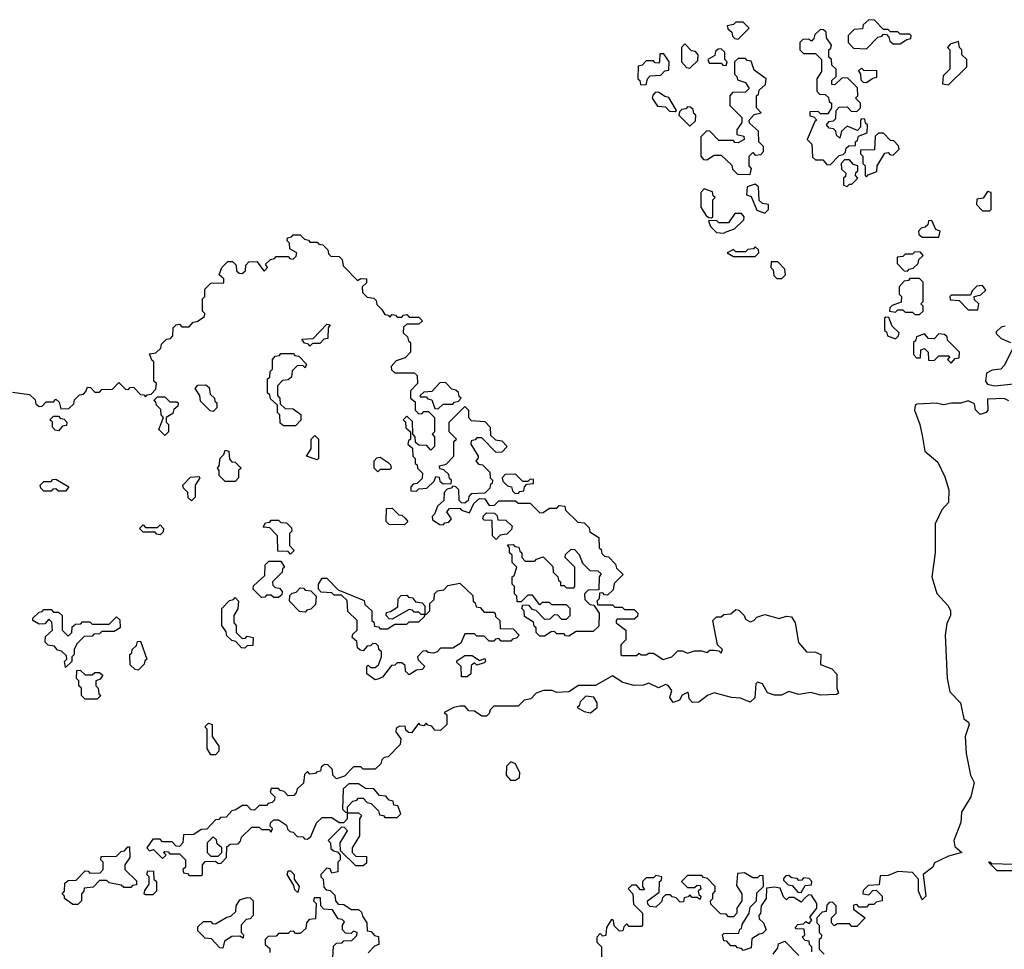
# Model space of a CAD drawing. Extents: x 2776963 to 2884430, y 684484 to 829250.
# Tile 149 of 256: x 2809045 to 2813115, y 798775 to 802620. Entities that reach past the tile are written whole.
import ezdxf

# ---------------------------------------------------------------- set-up
doc = ezdxf.new("R2010")
doc.units = 0

msp = doc.modelspace()

# ---------------------------------------------------------------- linework, layer by layer
at = {"layer": '0CON20XD'}
for points in [[(2812015, 802540), (2812060, 802585), (2812035, 802610), (2812005, 802610), (2811995, 802600), (2811970, 802595), (2811971.7, 802581.7), (2811988.3, 802568.3), (2811991.7, 802551.7), (2812001.7, 802541.7), (2812015, 802540)], [(2812545, 802500), (2812591.7, 802548.3), (2812608.3, 802551.7), (2812615, 802560), (2812628.3, 802558.3), (2812638.3, 802548.3), (2812641.7, 802531.7), (2812655, 802520), (2812685, 802520), (2812711.7, 802538.3), (2812728.3, 802541.7), (2812730, 802555), (2812725, 802560), (2812685, 802560), (2812675, 802570), (2812645, 802570), (2812635, 802580), (2812615, 802580), (2812578.3, 802618.3), (2812555, 802620), (2812531.7, 802598.3), (2812528.3, 802581.7), (2812495, 802580), (2812470, 802555), (2812470, 802525), (2812491.7, 802501.7), (2812545, 802500)], [(2812395, 802020), (2812431.7, 802058.3), (2812448.3, 802061.7), (2812458.3, 802071.7), (2812461.7, 802088.3), (2812471.7, 802098.3), (2812500, 802100), (2812500, 802115), (2812508.3, 802121.7), (2812511.7, 802138.3), (2812548.3, 802151.7), (2812550, 802185), (2812541.7, 802191.7), (2812538.3, 802208.3), (2812525, 802210), (2812520, 802205), (2812520, 802175), (2812508.3, 802161.7), (2812465, 802180), (2812441.7, 802158.3), (2812435, 802130), (2812421.7, 802141.7), (2812418.3, 802158.3), (2812408.3, 802168.3), (2812391.7, 802171.7), (2812380, 802185), (2812391.7, 802198.3), (2812408.3, 802201.7), (2812418.3, 802211.7), (2812420, 802245), (2812431.7, 802258.3), (2812465, 802260), (2812481.7, 802241.7), (2812505, 802240), (2812520, 802255), (2812520, 802275), (2812500, 802295), (2812510, 802305), (2812508.3, 802338.3), (2812468.3, 802378.3), (2812445, 802380), (2812415, 802350), (2812401.7, 802351.7), (2812401.7, 802368.3), (2812420, 802385), (2812420, 802415), (2812401.7, 802431.7), (2812400, 802455), (2812390, 802465), (2812390, 802495), (2812398.3, 802501.7), (2812400, 802515), (2812380, 802545), (2812378.3, 802568.3), (2812368.3, 802578.3), (2812355, 802580), (2812331.7, 802558.3), (2812328.3, 802541.7), (2812318.3, 802531.7), (2812305, 802540), (2812281.7, 802538.3), (2812270, 802525), (2812270, 802495), (2812285, 802480), (2812335, 802480), (2812360, 802455), (2812360, 802405), (2812340, 802375), (2812340, 802325), (2812351.7, 802311.7), (2812375, 802310), (2812388.3, 802298.3), (2812391.7, 802281.7), (2812400, 802275), (2812400, 802255), (2812385, 802230), (2812355, 802230), (2812345, 802240), (2812311.7, 802238.3), (2812311.7, 802221.7), (2812328.3, 802218.3), (2812340, 802205), (2812331.7, 802198.3), (2812300, 802125), (2812320, 802105), (2812321.7, 802051.7), (2812335, 802040), (2812365, 802040), (2812381.7, 802021.7), (2812395, 802020)], [(2812885, 802350), (2812960, 802425), (2812960, 802455), (2812940, 802475), (2812940, 802495), (2812930, 802505), (2812925, 802530), (2812891.7, 802518.3), (2812880, 802505), (2812890, 802495), (2812890, 802415), (2812861.7, 802388.3), (2812860, 802355), (2812885, 802350)], [(2811815, 802420), (2811848.3, 802451.7), (2811850, 802475), (2811838.3, 802488.3), (2811821.7, 802491.7), (2811795, 802520), (2811780, 802505), (2811780, 802445), (2811801.7, 802421.7), (2811815, 802420)], [(2811965, 802430), (2811970, 802445), (2811960, 802455), (2811960, 802485), (2811945, 802500), (2811931.7, 802498.3), (2811921.7, 802488.3), (2811918.3, 802471.7), (2811890, 802455), (2811895, 802440), (2811945, 802440), (2811951.7, 802431.7), (2811965, 802430)], [(2811635, 802350), (2811640, 802375), (2811651.7, 802388.3), (2811695, 802390), (2811711.7, 802408.3), (2811728.3, 802411.7), (2811730, 802445), (2811708.3, 802478.3), (2811691.7, 802478.3), (2811690, 802445), (2811685, 802440), (2811671.7, 802441.7), (2811665, 802450), (2811635, 802450), (2811618.3, 802431.7), (2811601.7, 802428.3), (2811600, 802375), (2811608.3, 802368.3), (2811611.7, 802351.7), (2811635, 802350)], [(2812065, 801980), (2812070, 802005), (2812060, 802015), (2812060, 802055), (2812075, 802070), (2812085, 802060), (2812108.3, 802061.7), (2812120, 802075), (2812120, 802095), (2812100, 802115), (2812098.3, 802158.3), (2812061.7, 802191.7), (2812060, 802205), (2812081.7, 802228.3), (2812110, 802235), (2812090, 802255), (2812090, 802305), (2812098.3, 802311.7), (2812101.7, 802328.3), (2812128.3, 802351.7), (2812130, 802375), (2812081.7, 802411.7), (2812068.3, 802448.3), (2812051.7, 802451.7), (2812045, 802460), (2812015, 802460), (2812000, 802445), (2812000, 802395), (2812010, 802385), (2812011.7, 802371.7), (2812045, 802360), (2812060, 802335), (2812045, 802320), (2811991.7, 802318.3), (2811980, 802305), (2811980, 802265), (2812030, 802215), (2812030, 802195), (2812010, 802165), (2812010, 802145), (2812038.3, 802138.3), (2812040, 802125), (2812015, 802110), (2812001.7, 802111.7), (2811995, 802120), (2811935, 802120), (2811898.3, 802158.3), (2811885, 802160), (2811860, 802135), (2811860, 802055), (2811871.7, 802041.7), (2811885, 802040), (2811915, 802060), (2811945, 802060), (2811988.3, 802018.3), (2811991.7, 802001.7), (2812011.7, 801981.7), (2812065, 801980)], [(2812545, 802360), (2812571.7, 802378.3), (2812588.3, 802381.7), (2812588.3, 802408.3), (2812535, 802410), (2812525, 802420), (2812511.7, 802408.3), (2812520, 802395), (2812521.7, 802371.7), (2812531.7, 802361.7), (2812545, 802360)], [(2811755, 802240), (2811760, 802245), (2811728.3, 802298.3), (2811711.7, 802301.7), (2811685, 802320), (2811671.7, 802318.3), (2811661.7, 802308.3), (2811660, 802295), (2811681.7, 802261.7), (2811715, 802260), (2811731.7, 802241.7), (2811755, 802240)], [(2811815, 802180), (2811838.3, 802201.7), (2811840, 802225), (2811831.7, 802231.7), (2811828.3, 802248.3), (2811818.3, 802258.3), (2811805, 802260), (2811798.3, 802251.7), (2811781.7, 802248.3), (2811771.7, 802238.3), (2811770, 802225), (2811815, 802180)], [(2812545, 801970), (2812551.7, 801978.3), (2812588.3, 801991.7), (2812590, 802015), (2812621.7, 802068.3), (2812635, 802070), (2812641.7, 802061.7), (2812655, 802060), (2812680, 802085), (2812678.3, 802098.3), (2812658.3, 802118.3), (2812645, 802120), (2812615, 802150), (2812595, 802150), (2812581.7, 802138.3), (2812578.3, 802081.7), (2812520, 802080), (2812520, 802065), (2812530, 802055), (2812530, 802025), (2812540, 802015), (2812540, 801975), (2812545, 801970)], [(2812465, 801930), (2812475, 801940), (2812485, 801940), (2812510, 801965), (2812500, 801975), (2812501.7, 801988.3), (2812510, 801995), (2812510, 802015), (2812491.7, 802021.7), (2812475, 802040), (2812455, 802040), (2812440, 802025), (2812441.7, 802001.7), (2812460, 801985), (2812458.3, 801971.7), (2812450, 801965), (2812450, 801935), (2812465, 801930)], [(2811905, 801800), (2811910, 801805), (2811910, 801875), (2811920, 801885), (2811911.7, 801891.7), (2811908.3, 801908.3), (2811875, 801920), (2811860, 801905), (2811860, 801845), (2811881.7, 801811.7), (2811891.7, 801801.7), (2811905, 801800)], [(2812125, 801820), (2812140, 801835), (2812140, 801855), (2812115, 801860), (2812101.7, 801871.7), (2812098.3, 801928.3), (2812085, 801940), (2812051.7, 801928.3), (2812050, 801895), (2812068.3, 801888.3), (2812091.7, 801831.7), (2812125, 801820)], [(2813055, 801830), (2813060, 801835), (2813060, 801905), (2813045, 801910), (2813028.3, 801881.7), (2813001.7, 801878.3), (2813000, 801855), (2813025, 801830), (2813055, 801830)], [(2811955, 801737.5), (2811965, 801742.5), (2812000, 801755), (2812038.3, 801791.7), (2812040, 801805), (2812028.3, 801818.3), (2812001.7, 801818.3), (2811975, 801780), (2811935, 801780), (2811925, 801790), (2811891.7, 801788.3), (2811900, 801765), (2811925, 801740), (2811955, 801737.5)], [(2812845, 801720), (2812850, 801745), (2812831.7, 801751.7), (2812815, 801790), (2812801.7, 801788.3), (2812798.3, 801771.7), (2812788.3, 801761.7), (2812771.7, 801758.3), (2812760, 801745), (2812761.7, 801731.7), (2812775, 801720), (2812845, 801720)], [(2809015, 801080), (2809085, 801070), (2809108.3, 801048.3), (2809111.7, 801031.7), (2809125, 801020), (2809138.3, 801021.7), (2809155, 801040), (2809185, 801040), (2809195, 801050), (2809208.3, 801038.3), (2809215, 801010), (2809248.3, 801011.7), (2809268.3, 801031.7), (2809271.7, 801048.3), (2809291.7, 801068.3), (2809308.3, 801071.7), (2809318.3, 801081.7), (2809325, 801100), (2809338.3, 801098.3), (2809355, 801080), (2809375, 801080), (2809385, 801090), (2809428.3, 801091.7), (2809455, 801120), (2809481.7, 801091.7), (2809495, 801090), (2809501.7, 801098.3), (2809515, 801100), (2809545, 801070), (2809558.3, 801068.3), (2809565, 801060), (2809571.7, 801068.3), (2809588.3, 801071.7), (2809608.3, 801091.7), (2809610, 801115), (2809600, 801125), (2809600, 801205), (2809591.7, 801211.7), (2809581.7, 801238.3), (2809608.3, 801241.7), (2809628.3, 801261.7), (2809631.7, 801278.3), (2809651.7, 801298.3), (2809668.3, 801301.7), (2809678.3, 801311.7), (2809680, 801345), (2809691.7, 801358.3), (2809705, 801360), (2809715, 801350), (2809745, 801350), (2809761.7, 801368.3), (2809778.3, 801371.7), (2809808.3, 801391.7), (2809810, 801405), (2809800, 801415), (2809800, 801465), (2809810, 801475), (2809810, 801505), (2809835, 801530), (2809888.3, 801531.7), (2809888.3, 801548.3), (2809870, 801565), (2809880, 801595), (2809905, 801620), (2809925, 801620), (2809940, 801605), (2809941.7, 801581.7), (2809951.7, 801571.7), (2809965, 801570), (2809978.3, 801581.7), (2809980, 801605), (2809991.7, 801618.3), (2810025, 801620), (2810055, 801580), (2810070, 801595), (2810061.7, 801608.3), (2810081.7, 801628.3), (2810098.3, 801631.7), (2810105, 801640), (2810155, 801640), (2810161.7, 801631.7), (2810175, 801630), (2810188.3, 801641.7), (2810190, 801655), (2810161.7, 801671.7), (2810160, 801695), (2810150, 801705), (2810151.7, 801718.3), (2810168.3, 801721.7), (2810175, 801730), (2810205, 801730), (2810221.7, 801711.7), (2810238.3, 801708.3), (2810245, 801700), (2810275, 801700), (2810281.7, 801691.7), (2810298.3, 801688.3), (2810318.3, 801668.3), (2810321.7, 801651.7), (2810331.7, 801641.7), (2810365, 801640), (2810378.3, 801628.3), (2810381.7, 801601.7), (2810441.7, 801541.7), (2810455, 801550), (2810478.3, 801548.3), (2810478.3, 801531.7), (2810460, 801515), (2810461.7, 801491.7), (2810481.7, 801471.7), (2810508.3, 801468.3), (2810518.3, 801458.3), (2810521.7, 801441.7), (2810541.7, 801421.7), (2810555, 801400), (2810568.3, 801398.3), (2810575, 801390), (2810585, 801400), (2810598.3, 801398.3), (2810605, 801390), (2810625, 801390), (2810631.7, 801398.3), (2810645, 801400), (2810655, 801390), (2810695, 801390), (2810710, 801375), (2810695, 801360), (2810645, 801360), (2810631.7, 801348.3), (2810630, 801325), (2810648.3, 801308.3), (2810651.7, 801291.7), (2810660, 801285), (2810660, 801245), (2810638.3, 801221.7), (2810601.7, 801208.3), (2810580, 801185), (2810581.7, 801171.7), (2810595, 801160), (2810675, 801160), (2810688.3, 801148.3), (2810690, 801115), (2810660, 801085), (2810660, 801055), (2810680, 801040), (2810680, 801005), (2810695, 800990), (2810708.3, 800991.7), (2810715, 801000), (2810735, 801000), (2810760, 800975), (2810760, 800915), (2810750, 800905), (2810760, 800895), (2810760, 800855), (2810745, 800840), (2810728.3, 800858.3), (2810695, 800860), (2810681.7, 800871.7), (2810680, 800895), (2810670, 800905), (2810668.3, 800958.3), (2810645, 800980), (2810630, 800965), (2810640, 800955), (2810641.7, 800931.7), (2810660, 800915), (2810660, 800885), (2810651.7, 800878.3), (2810650, 800865), (2810668.3, 800848.3), (2810670, 800815), (2810680, 800805), (2810680, 800785), (2810688.3, 800778.3), (2810690, 800765), (2810710, 800745), (2810708.3, 800721.7), (2810688.3, 800701.7), (2810671.7, 800698.3), (2810661.7, 800688.3), (2810661.7, 800671.7), (2810685, 800670), (2810695, 800680), (2810728.3, 800681.7), (2810758.3, 800711.7), (2810765, 800730), (2810778.3, 800728.3), (2810781.7, 800711.7), (2810795, 800700), (2810828.3, 800701.7), (2810830, 800715), (2810821.7, 800721.7), (2810818.3, 800738.3), (2810798.3, 800758.3), (2810781.7, 800761.7), (2810780, 800775), (2810808.3, 800781.7), (2810840, 800815), (2810840, 800875), (2810850, 800885), (2810820, 800915), (2810820, 800955), (2810885, 801020), (2810900, 801005), (2810900, 800975), (2810911.7, 800961.7), (2810968.3, 800958.3), (2810990, 800935), (2810991.7, 800901.7), (2811011.7, 800881.7), (2811038.3, 800878.3), (2811060, 800855), (2811038.3, 800831.7), (2811015, 800830), (2810955, 800890), (2810935, 800890), (2810928.3, 800881.7), (2810911.7, 800878.3), (2810910, 800865), (2810940, 800815), (2810938.3, 800801.7), (2810930, 800795), (2810941.7, 800781.7), (2810958.3, 800778.3), (2810988.3, 800748.3), (2810990, 800725), (2811000, 800715), (2810998.3, 800701.7), (2810991.7, 800698.3), (2810988.3, 800681.7), (2810968.3, 800661.7), (2810911.7, 800658.3), (2810901.7, 800648.3), (2810898.3, 800631.7), (2810885, 800620), (2810871.7, 800621.7), (2810861.7, 800631.7), (2810860, 800675), (2810848.3, 800688.3), (2810835, 800690), (2810828.3, 800681.7), (2810811.7, 800678.3), (2810800, 800665), (2810798.3, 800631.7), (2810771.7, 800608.3), (2810760, 800575), (2810750, 800565), (2810751.7, 800551.7), (2810781.7, 800531.7), (2810795, 800530), (2810801.7, 800538.3), (2810818.3, 800541.7), (2810830, 800555), (2810810, 800585), (2810821.7, 800598.3), (2810865, 800600), (2810871.7, 800591.7), (2810905, 800580), (2810921.7, 800618.3), (2810945, 800640), (2810968.3, 800638.3), (2810985, 800610), (2811008.3, 800611.7), (2811025, 800630), (2811095, 800630), (2811105, 800620), (2811155, 800620), (2811195, 800580), (2811208.3, 800581.7), (2811235, 800600), (2811265, 800600), (2811275, 800610), (2811298.3, 800608.3), (2811301.7, 800591.7), (2811351.7, 800541.7), (2811378.3, 800538.3), (2811398.3, 800518.3), (2811401.7, 800501.7), (2811438.3, 800478.3), (2811440, 800435), (2811448.3, 800428.3), (2811451.7, 800411.7), (2811461.7, 800401.7), (2811478.3, 800398.3), (2811508.3, 800368.3), (2811511.7, 800351.7), (2811540, 800325), (2811501.7, 800288.3), (2811498.3, 800261.7), (2811475, 800240), (2811461.7, 800241.7), (2811455, 800250), (2811441.7, 800248.3), (2811440, 800225), (2811430, 800215), (2811435, 800200), (2811495, 800200), (2811505, 800190), (2811535, 800190), (2811545, 800180), (2811585, 800180), (2811600, 800165), (2811598.3, 800151.7), (2811585, 800140), (2811515, 800140), (2811510, 800135), (2811510, 800125), (2811550, 800095), (2811550, 800055), (2811530, 800035), (2811530, 799995), (2811535, 799990), (2811595, 799990), (2811605, 800000), (2811613, 799993), (2811635, 799992.5), (2811645, 800000), (2811665, 800000), (2811705, 799973.3), (2811740, 799985), (2811765, 800010), (2811785, 800010), (2811805, 800000), (2811835, 800010), (2811865, 800010), (2811885, 800002.5), (2811898.3, 800011.7), (2811915, 800012.5), (2811935, 800010), (2811945, 800000), (2811950, 800015), (2811930, 800035), (2811910, 800135), (2811925, 800150), (2811945, 800150), (2811955, 800160), (2811985, 800162.5), (2812005, 800180), (2812018.3, 800178.3), (2812040, 800155), (2812045, 800140), (2812065, 800130), (2812080, 800135), (2812091.7, 800148.3), (2812125, 800160), (2812185, 800143.3), (2812215, 800153.3), (2812235, 800150), (2812250, 800125), (2812263.9, 800043.9), (2812297.5, 800005), (2812335, 800004.4), (2812356, 799995), (2812355, 799952.5), (2812402.5, 799935), (2812422.5, 799912.5), (2812423.3, 799855), (2812430, 799835), (2812421.7, 799828.3), (2812355, 799826.2), (2812315, 799836.7), (2812265, 799828.6), (2812225, 799841.2), (2812194.3, 799825.7), (2812165, 799825.6), (2812135.5, 799835.5), (2812115, 799872.5), (2812095, 799880), (2812087.5, 799872.5), (2812084.2, 799815.8), (2812065, 799797.5), (2812025, 799813.8), (2811987, 799817), (2811915, 799835.8), (2811887.5, 799825), (2811852.5, 799797.5), (2811826, 799796), (2811811.7, 799811.7), (2811810, 799835), (2811805, 799837.5), (2811783.6, 799826.4), (2811772.5, 799805), (2811746.4, 799796.4), (2811733, 799817), (2811740, 799845), (2811725, 799866.7), (2811715, 799870), (2811685, 799856.7), (2811645, 799876), (2811623, 799867), (2811585, 799866.2), (2811538.3, 799878.3), (2811495, 799906.7), (2811425, 799866.7), (2811354.4, 799865.6), (2811315, 799840), (2811265, 799837.5), (2811246.1, 799846.1), (2811210, 799845), (2811180, 799835), (2811158.3, 799811.7), (2811130, 799805), (2811105, 799780), (2811005, 799780), (2810990, 799765), (2810985, 799750)], [(2812085, 801640), (2812100, 801655), (2812098.3, 801668.3), (2812085, 801680), (2812078.3, 801671.7), (2812055, 801670), (2812045, 801660), (2812005, 801660), (2811995, 801670), (2811970, 801655), (2811995, 801640), (2812085, 801640)], [(2812715, 801580), (2812721.7, 801588.3), (2812738.3, 801591.7), (2812758.3, 801611.7), (2812761.7, 801628.3), (2812780, 801645), (2812768.3, 801658.3), (2812745, 801660), (2812735, 801650), (2812705, 801650), (2812695, 801640), (2812671.7, 801638.3), (2812671.7, 801611.7), (2812701.7, 801581.7), (2812715, 801580)], [(2812195, 801550), (2812210, 801565), (2812208.3, 801588.3), (2812178.3, 801618.3), (2812151.7, 801618.3), (2812150, 801595), (2812160, 801585), (2812161.7, 801561.7), (2812175, 801550), (2812195, 801550)], [(2812765, 801400), (2812780, 801415), (2812780, 801435), (2812770, 801445), (2812780, 801455), (2812780, 801535), (2812765, 801550), (2812725, 801550), (2812718.3, 801541.7), (2812701.7, 801538.3), (2812680, 801515), (2812680, 801485), (2812690, 801475), (2812688.3, 801451.7), (2812651.7, 801438.3), (2812641.7, 801428.3), (2812640, 801415), (2812665, 801410), (2812675, 801420), (2812695, 801420), (2812705, 801410), (2812735, 801410), (2812745, 801400), (2812765, 801400)], [(2813005, 801420), (2813010, 801445), (2812991.7, 801461.7), (2812990, 801475), (2813018.3, 801481.7), (2813038.3, 801501.7), (2813025, 801520), (2813001.7, 801518.3), (2812981.7, 801498.3), (2812975, 801480), (2812895, 801480), (2812890, 801475), (2812891.7, 801461.7), (2812928.3, 801458.3), (2812965, 801420), (2813005, 801420)], [(2812665, 801300), (2812678.3, 801311.7), (2812680, 801325), (2812651.7, 801351.7), (2812638.3, 801388.3), (2812625, 801390), (2812620, 801385), (2812620, 801335), (2812628.3, 801328.3), (2812631.7, 801311.7), (2812665, 801300)], [(2810245, 801270), (2810238.3, 801278.3), (2810221.7, 801281.7), (2810211.7, 801298.3), (2810258.3, 801301.7), (2810315, 801360), (2810328.3, 801358.3), (2810320, 801345), (2810318.3, 801301.7), (2810301.7, 801298.3), (2810285, 801280), (2810255, 801280), (2810245, 801270)], [(2813118.3, 801351.7), (2813101.7, 801348.3), (2813081.7, 801328.3), (2813081.7, 801321.7), (2813101.7, 801301.7), (2813140, 801285)], [(2812895, 801200), (2812911.7, 801218.3), (2812928.3, 801221.7), (2812930, 801245), (2812880, 801295), (2812878.3, 801308.3), (2812868.3, 801318.3), (2812845, 801320), (2812825, 801300), (2812801.7, 801301.7), (2812785, 801320), (2812751.7, 801308.3), (2812748.3, 801291.7), (2812740, 801285), (2812740, 801235), (2812751.7, 801221.7), (2812768.3, 801221.7), (2812770, 801255), (2812785, 801260), (2812800, 801245), (2812801.7, 801211.7), (2812825, 801210), (2812845, 801230), (2812885, 801230), (2812890, 801225), (2812880, 801215), (2812895, 801200)], [(2810185, 800940), (2810135, 800940), (2810121.7, 800951.7), (2810120, 800985), (2810110, 800995), (2810110, 801025), (2810081.7, 801051.7), (2810078.3, 801068.3), (2810070, 801075), (2810070, 801135), (2810078.3, 801141.7), (2810080, 801165), (2810090, 801175), (2810090, 801215), (2810101.7, 801228.3), (2810118.3, 801231.7), (2810125, 801240), (2810175, 801240), (2810181.7, 801231.7), (2810198.3, 801228.3), (2810230, 801195), (2810225, 801180), (2810215, 801190), (2810191.7, 801188.3), (2810171.7, 801168.3), (2810168.3, 801141.7), (2810155, 801130), (2810131.7, 801128.3), (2810110, 801105), (2810110, 801065), (2810120, 801055), (2810121.7, 801031.7), (2810141.7, 801011.7), (2810175, 801010), (2810207, 800987), (2810207, 800963), (2810185, 800940)], [(2813147.5, 801255), (2813115, 801190), (2813100, 801175), (2813065, 801170), (2813041.7, 801158.3), (2813036.7, 801125), (2813045, 801112.5), (2813075, 801106), (2813155, 801114)], [(2809845, 801000), (2809831.7, 801001.7), (2809791.7, 801041.7), (2809790, 801065), (2809770, 801095), (2809781.7, 801108.3), (2809815, 801110), (2809828.3, 801098.3), (2809831.7, 801071.7), (2809850, 801055), (2809851.7, 801041.7), (2809860, 801035), (2809860, 801015), (2809845, 801000)], [(2810775, 801010), (2810795, 801030), (2810835, 801030), (2810841.7, 801038.3), (2810858.3, 801041.7), (2810870, 801055), (2810861.7, 801061.7), (2810858.3, 801078.3), (2810848.3, 801088.3), (2810831.7, 801091.7), (2810805, 801120), (2810781.7, 801118.3), (2810748.3, 801081.7), (2810715, 801080), (2810700, 801065), (2810700, 801060), (2810725, 801060), (2810731.7, 801051.7), (2810748.3, 801048.3), (2810761.7, 801011.7), (2810775, 801010)], [(2809645, 800900), (2809620, 800925), (2809640, 800975), (2809630, 800985), (2809628.3, 801008.3), (2809610, 801025), (2809608.3, 801038.3), (2809600, 801045), (2809615, 801060), (2809645, 801060), (2809665, 801040), (2809695, 801040), (2809700, 801035), (2809698.3, 801021.7), (2809681.7, 801008.3), (2809678.3, 800991.7), (2809650, 800975), (2809650, 800955), (2809660, 800945), (2809660, 800915), (2809645, 800900)], [(2813133.9, 801043.9), (2813115, 801053.3), (2813045, 801050), (2813047.5, 801005), (2813040, 800995), (2813015, 800987.5), (2812996.4, 801006.4), (2812991.2, 801031.2), (2812965, 801043.8), (2812935, 801033.8), (2812896.1, 801033.9), (2812865, 801026.7), (2812833.6, 801033.6), (2812755, 801030), (2812746.4, 801023.6), (2812743.3, 801005), (2812766, 800945), (2812776.7, 800893.3), (2812786, 800835), (2812840.5, 800790.5), (2812869.5, 800729.5), (2812886, 800675), (2812885, 800622.5), (2812856.7, 800593.3), (2812828.8, 800535), (2812829.2, 800415), (2812815.8, 800315), (2812836.6, 800246.6), (2812882.5, 800195), (2812892.5, 800175), (2812892.5, 800155), (2812877.7, 800122.3), (2812870, 800075), (2812879.2, 799895), (2812889.7, 799839.7), (2812934, 799795), (2812947.7, 799727.7), (2812967.5, 799715), (2812970, 799705), (2812953.3, 799655), (2812956.9, 799585), (2812975.7, 799495.7), (2812990, 799465), (2812976.2, 799405), (2812937.7, 799342.3), (2812935, 799300), (2812906.2, 799225), (2812910, 799200), (2812940, 799175), (2812885, 799160)], [(2809205, 800920), (2809191.7, 800921.7), (2809180, 800935), (2809180, 800955), (2809170, 800965), (2809185, 800980), (2809205, 800980), (2809211.7, 800971.7), (2809228.3, 800968.3), (2809240, 800955), (2809238.3, 800941.7), (2809221.7, 800938.3), (2809205, 800920)], [(2810275, 800800), (2810230, 800815), (2810250, 800845), (2810250, 800885), (2810265, 800900), (2810280, 800885), (2810280, 800805), (2810275, 800800)], [(2809935, 800710), (2809895, 800710), (2809870, 800735), (2809870, 800755), (2809862.5, 800765), (2809870, 800775), (2809873, 800807), (2809888.3, 800821.7), (2809895, 800840), (2809910, 800835), (2809911.7, 800801.7), (2809921.7, 800791.7), (2809935, 800790), (2809960, 800765), (2809950, 800755), (2809950, 800725), (2809935, 800710)], [(2810525, 800750), (2810510, 800765), (2810510, 800795), (2810521.7, 800808.3), (2810535, 800810), (2810568.3, 800788.3), (2810578.3, 800778.3), (2810580, 800765), (2810575, 800760), (2810535, 800760), (2810525, 800750)], [(2811105, 800660), (2811111.7, 800668.3), (2811128.3, 800671.7), (2811131.7, 800688.3), (2811141.7, 800698.3), (2811168.3, 800701.7), (2811168.3, 800718.3), (2811155, 800720), (2811145, 800710), (2811125, 800710), (2811095, 800740), (2811051.7, 800738.3), (2811040, 800725), (2811041.7, 800711.7), (2811061.7, 800691.7), (2811078.3, 800688.3), (2811081.7, 800671.7), (2811091.7, 800661.7), (2811105, 800660)], [(2809235, 800670), (2809205, 800670), (2809195, 800680), (2809181.7, 800678.3), (2809175, 800670), (2809145, 800670), (2809131.7, 800681.7), (2809130, 800695), (2809145, 800710), (2809175, 800710), (2809181.7, 800718.3), (2809195, 800720), (2809248.3, 800688.3), (2809235, 800670)], [(2809755, 800630), (2809741.7, 800641.7), (2809740, 800665), (2809721.7, 800681.7), (2809720, 800695), (2809751.7, 800728.3), (2809785, 800730), (2809790, 800725), (2809770, 800695), (2809770, 800645), (2809755, 800630)], [(2810635, 800530), (2810571.7, 800531.7), (2810560, 800545), (2810561.7, 800598.3), (2810585, 800600), (2810611.7, 800571.7), (2810625, 800570), (2810638.3, 800558.3), (2810650, 800545), (2810635, 800530)], [(2811015, 800470), (2811000, 800485), (2810998.3, 800548.3), (2810965, 800550), (2810960, 800555), (2810961.7, 800568.3), (2810975, 800580), (2811008.3, 800578.3), (2811018.3, 800568.3), (2811021.7, 800551.7), (2811055, 800550), (2811080, 800525), (2811078.3, 800511.7), (2811058.3, 800491.7), (2811031.7, 800488.3), (2811015, 800470)], [(2809625, 800490), (2809611.7, 800491.7), (2809605, 800500), (2809555, 800500), (2809540, 800515), (2809555, 800530), (2809565, 800520), (2809615, 800520), (2809625, 800530), (2809640, 800515), (2809638.3, 800501.7), (2809625, 800490)], [(2810165, 800410), (2810155, 800420), (2810111.7, 800421.7), (2810110, 800485), (2810078.3, 800518.3), (2810051.7, 800521.7), (2810061.7, 800538.3), (2810078.3, 800541.7), (2810085, 800550), (2810115, 800550), (2810125, 800540), (2810148.3, 800538.3), (2810168.3, 800518.3), (2810170, 800505), (2810160, 800495), (2810160, 800445), (2810180, 800425), (2810165, 800410)], [(2811315, 800070), (2811301.7, 800071.7), (2811295, 800080), (2811265, 800080), (2811255, 800090), (2811241.7, 800088.3), (2811215, 800070), (2811195, 800070), (2811180, 800085), (2811180, 800105), (2811171.7, 800111.7), (2811168.3, 800128.3), (2811131.7, 800151.7), (2811130, 800175), (2811120, 800185), (2811125, 800200), (2811148.3, 800198.3), (2811161.7, 800181.7), (2811178.3, 800178.3), (2811215, 800140), (2811238.3, 800141.7), (2811255, 800160), (2811268.3, 800158.3), (2811285, 800140), (2811305, 800140), (2811320, 800155), (2811320, 800185), (2811305, 800200), (2811245, 800200), (2811235, 800210), (2811205, 800210), (2811195, 800200), (2811165, 800240), (2811145, 800240), (2811118.3, 800211.7), (2811101.7, 800211.7), (2811100, 800235), (2811090, 800245), (2811090, 800275), (2811080, 800285), (2811080, 800315), (2811088.3, 800321.7), (2811100, 800355), (2811080, 800375), (2811080, 800405), (2811070, 800415), (2811070, 800435), (2811061.7, 800448.3), (2811085, 800450), (2811091.7, 800441.7), (2811108.3, 800438.3), (2811111.7, 800421.7), (2811120, 800415), (2811120, 800395), (2811135, 800380), (2811175, 800380), (2811181.7, 800388.3), (2811208.3, 800398.3), (2811248.3, 800358.3), (2811250, 800335), (2811270, 800315), (2811271.7, 800301.7), (2811280, 800295), (2811280, 800280), (2811295, 800280), (2811305, 800270), (2811335, 800270), (2811340, 800275), (2811340, 800355), (2811300, 800395), (2811301.7, 800408.3), (2811325, 800430), (2811338.3, 800428.3), (2811358.3, 800408.3), (2811371.7, 800371.7), (2811401.7, 800341.7), (2811435, 800340), (2811448.3, 800328.3), (2811440, 800315), (2811438.3, 800261.7), (2811395, 800260), (2811380, 800245), (2811381.7, 800221.7), (2811401.7, 800201.7), (2811418.3, 800198.3), (2811440, 800165), (2811438.3, 800111.7), (2811415, 800090), (2811345, 800090), (2811315, 800070)], [(2810115, 800230), (2810095, 800230), (2810085, 800240), (2810065, 800240), (2810058.3, 800231.7), (2810045, 800230), (2810010, 800265), (2810011.7, 800278.3), (2810058.3, 800321.7), (2810060, 800365), (2810075, 800380), (2810125, 800380), (2810140, 800355), (2810131.7, 800348.3), (2810130, 800335), (2810090, 800295), (2810091.7, 800281.7), (2810101.7, 800271.7), (2810118.3, 800268.3), (2810130, 800255), (2810128.3, 800241.7), (2810115, 800230)], [(2810515, 799890), (2810480, 799915), (2810480, 799945), (2810485, 799950), (2810495, 799940), (2810515, 799940), (2810528.3, 799951.7), (2810540, 799985), (2810540, 800005), (2810530, 800015), (2810528.3, 800028.3), (2810518.3, 800038.3), (2810505, 800040), (2810495, 800030), (2810481.7, 800028.3), (2810465, 800010), (2810451.7, 800011.7), (2810441.7, 800021.7), (2810438.3, 800048.3), (2810420, 800065), (2810421.7, 800078.3), (2810440, 800095), (2810440, 800135), (2810401.7, 800171.7), (2810398.3, 800218.3), (2810375, 800240), (2810345, 800240), (2810335, 800250), (2810291.7, 800251.7), (2810280, 800265), (2810280, 800285), (2810295, 800310), (2810315, 800310), (2810361.7, 800261.7), (2810468.3, 800218.3), (2810471.7, 800201.7), (2810500, 800175), (2810500, 800135), (2810508.3, 800128.3), (2810511.7, 800111.7), (2810528.3, 800108.3), (2810535, 800100), (2810565, 800100), (2810595, 800120), (2810645, 800120), (2810655, 800130), (2810695, 800130), (2810718.3, 800151.7), (2810720, 800160), (2810705, 800160), (2810695, 800170), (2810675, 800170), (2810668.3, 800178.3), (2810655, 800180), (2810585, 800140), (2810571.7, 800141.7), (2810560, 800155), (2810561.7, 800168.3), (2810578.3, 800171.7), (2810608.3, 800191.7), (2810610, 800225), (2810621.7, 800238.3), (2810645, 800240), (2810651.7, 800231.7), (2810668.3, 800228.3), (2810681.7, 800211.7), (2810708.3, 800208.3), (2810720, 800195), (2810720, 800160), (2810725, 800160), (2810740, 800175), (2810740, 800205), (2810758.3, 800221.7), (2810760, 800245), (2810771.7, 800258.3), (2810798.3, 800261.7), (2810815, 800280), (2810865, 800290), (2810918.3, 800238.3), (2810920, 800215), (2810928.3, 800208.3), (2810931.7, 800191.7), (2810948.3, 800188.3), (2810965, 800170), (2811005, 800170), (2811010, 800165), (2811011.7, 800151.7), (2811030, 800135), (2811031.7, 800101.7), (2811085, 800100), (2811110, 800075), (2811098.3, 800061.7), (2811081.7, 800058.3), (2811075, 800050), (2811035, 800050), (2811025, 800060), (2811011.7, 800058.3), (2811005, 800050), (2810985, 800050), (2810965, 800070), (2810935, 800070), (2810925, 800080), (2810885, 800080), (2810868.3, 800041.7), (2810835, 800020), (2810785, 800020), (2810770, 800005), (2810755, 800000), (2810733, 800003), (2810725, 800010), (2810711.7, 800008.3), (2810690, 799985), (2810691.7, 799971.7), (2810720, 799945), (2810708.3, 799931.7), (2810685, 799930), (2810655, 799910), (2810640, 799925), (2810638.3, 799948.3), (2810625, 799960), (2810605, 799960), (2810595, 799950), (2810581.7, 799948.3), (2810545, 799900), (2810525, 799892.5), (2810515, 799890)], [(2810225, 800170), (2810201.7, 800171.7), (2810160, 800215), (2810161.7, 800238.3), (2810171.7, 800248.3), (2810188.3, 800251.7), (2810205, 800270), (2810218.3, 800268.3), (2810225, 800260), (2810248.3, 800258.3), (2810270, 800235), (2810268.3, 800201.7), (2810248.3, 800181.7), (2810231.7, 800178.3), (2810225, 800170)], [(2809975, 800020), (2809961.7, 800021.7), (2809938.3, 800048.3), (2809921.7, 800051.7), (2809901.7, 800071.7), (2809898.3, 800088.3), (2809880, 800115), (2809880, 800185), (2809911.7, 800218.3), (2809928.3, 800221.7), (2809935, 800230), (2809950, 800215), (2809947, 800183), (2809930, 800155), (2809930, 800125), (2809940, 800115), (2809940, 800085), (2809965, 800060), (2809978.3, 800061.7), (2809985, 800070), (2810010, 800065), (2810008.3, 800031.7), (2809985, 800030), (2809975, 800020)], [(2809235, 799940), (2809230, 799965), (2809240, 799975), (2809238.3, 799988.3), (2809218.3, 800008.3), (2809201.7, 800011.7), (2809188.3, 800028.3), (2809163, 800033), (2809150, 800045), (2809151.7, 800068.3), (2809180, 800095), (2809178.3, 800128.3), (2809165, 800140), (2809148.3, 800121.7), (2809125, 800120), (2809100, 800135), (2809100, 800145), (2809125, 800170), (2809138.3, 800171.7), (2809145, 800180), (2809175, 800180), (2809185, 800170), (2809205, 800170), (2809220, 800155), (2809220, 800095), (2809245, 800070), (2809260, 800085), (2809261.7, 800108.3), (2809275, 800120), (2809298.3, 800121.7), (2809305, 800130), (2809335, 800130), (2809345, 800120), (2809415, 800120), (2809445, 800150), (2809458.3, 800138.3), (2809460, 800105), (2809435, 800090), (2809385, 800090), (2809375, 800080), (2809351.7, 800078.3), (2809345, 800070), (2809311.7, 800068.3), (2809281.7, 800038.3), (2809270, 800015), (2809270, 799995), (2809260, 799985), (2809260, 799965), (2809235, 799940)], [(2809535, 799930), (2809521.7, 799931.7), (2809501.7, 799951.7), (2809500, 799995), (2809508.3, 800001.7), (2809510, 800015), (2809528.3, 800031.7), (2809531.7, 800048.3), (2809545, 800050), (2809570, 799975), (2809561.7, 799968.3), (2809560, 799955), (2809535, 799930)], [(2810871.7, 799901.7), (2810870, 799945), (2810851.7, 799961.7), (2810851.7, 799968.3), (2810885, 799990), (2810915, 799990), (2810945, 799970), (2810968.3, 799978.3), (2810970, 799965), (2810965, 799960), (2810935, 799950), (2810925, 799960), (2810911.7, 799948.3), (2810910, 799915), (2810895, 799902.5), (2810871.7, 799901.7)], [(2809365, 799810), (2809315, 799810), (2809300, 799825), (2809300, 799855), (2809290, 799865), (2809290, 799885), (2809280, 799895), (2809281.7, 799928.3), (2809295, 799930), (2809315, 799910), (2809345, 799910), (2809355, 799920), (2809375, 799920), (2809388.3, 799908.3), (2809378.3, 799891.7), (2809360, 799885), (2809360, 799865), (2809370, 799855), (2809371.7, 799831.7), (2809380, 799825), (2809365, 799810)], [(2811405, 799753.3), (2811432.5, 799775), (2811432.5, 799795), (2811418.3, 799818.3), (2811385, 799822.5), (2811361.7, 799798.3), (2811358.3, 799781.7), (2811350, 799775), (2811378.3, 799758.3), (2811405, 799753.3)], [(2810985, 799750), (2810975, 799740), (2810955, 799740), (2810925, 799760), (2810901.7, 799761.7), (2810885, 799780), (2810865, 799780), (2810840, 799775), (2810800, 799755), (2810810, 799745), (2810810, 799705), (2810785, 799680), (2810761.7, 799681.7), (2810748.3, 799698.3), (2810731.7, 799701.7), (2810725, 799710), (2810715, 799700), (2810701.7, 799701.7), (2810695, 799710), (2810665, 799670), (2810651.7, 799671.7), (2810641.7, 799681.7), (2810638.3, 799698.3), (2810613, 799697), (2810601.7, 799688.3), (2810600, 799675), (2810620, 799645), (2810618.3, 799621.7), (2810568.3, 799571.7), (2810551.7, 799568.3), (2810541.7, 799558.3), (2810538.3, 799541.7), (2810515, 799520), (2810465, 799520), (2810455, 799530), (2810425, 799530), (2810388.3, 799491.7), (2810355, 799480), (2810340, 799495), (2810338.3, 799518.3), (2810318.3, 799538.3), (2810305, 799540), (2810291.7, 799528.3), (2810288.3, 799511.7), (2810271.7, 799508.3), (2810268.3, 799501.7), (2810245, 799500), (2810235, 799510), (2810221.7, 799498.3), (2810218.3, 799461.7), (2810191.7, 799438.3), (2810188.3, 799421.7), (2810178.3, 799411.7), (2810155, 799410), (2810138.3, 799428.3), (2810121.7, 799431.7), (2810115, 799440), (2810085, 799440), (2810080, 799425), (2810100, 799405), (2810098.3, 799391.7), (2810088.3, 799381.7), (2810071.7, 799378.3), (2810065, 799370), (2810035, 799370), (2810015, 799350), (2810001.7, 799351.7), (2809985, 799370), (2809965, 799370), (2809938.3, 799351.7), (2809921.7, 799348.3), (2809898.3, 799321.7), (2809875, 799320), (2809868.3, 799311.7), (2809855, 799310), (2809818.3, 799271.7), (2809795, 799270), (2809765, 799250), (2809721.7, 799248.3), (2809720, 799215), (2809705, 799200), (2809691.7, 799201.7), (2809675, 799220), (2809635, 799220), (2809625, 799230), (2809595, 799230), (2809570, 799195), (2809581.7, 799181.7), (2809598.3, 799188.3), (2809635, 799150), (2809650, 799165), (2809640, 799175), (2809645, 799180), (2809658.3, 799178.3), (2809665, 799170), (2809705, 799170), (2809730, 799145), (2809730, 799115), (2809720, 799105), (2809721.7, 799091.7), (2809738.3, 799088.3), (2809745, 799080), (2809795, 799080), (2809800, 799085), (2809800, 799125), (2809811.7, 799138.3), (2809855, 799140), (2809865, 799130), (2809878.3, 799131.7), (2809900, 799155), (2809901.7, 799198.3), (2809915, 799210), (2809948.3, 799211.7), (2809958.3, 799221.7), (2809961.7, 799238.3), (2810005, 799280), (2810035, 799280), (2810045, 799270), (2810075, 799270), (2810085, 799260), (2810090, 799275), (2810080, 799285), (2810081.7, 799298.3), (2810095, 799310), (2810115, 799310), (2810148.3, 799288.3), (2810151.7, 799271.7), (2810161.7, 799261.7), (2810175, 799260), (2810191.7, 799241.7), (2810215, 799240), (2810221.7, 799231.7), (2810235, 799230), (2810248.3, 799241.7), (2810271.7, 799298.3), (2810295, 799320), (2810335, 799320), (2810365, 799300), (2810385, 799300), (2810400, 799315), (2810400, 799340), (2810445, 799340), (2810458.3, 799328.3), (2810450, 799315), (2810450, 799245), (2810420, 799195), (2810420, 799175), (2810435, 799160), (2810478.3, 799158.3), (2810478.3, 799131.7), (2810465, 799120), (2810435, 799120), (2810371.7, 799181.7), (2810370, 799215), (2810400, 799265), (2810388.3, 799278.3), (2810375, 799280), (2810320, 799225), (2810330, 799215), (2810331.7, 799191.7), (2810341.7, 799181.7), (2810358.3, 799178.3), (2810370, 799165), (2810370, 799145), (2810360, 799135), (2810360, 799095), (2810335, 799090), (2810328.3, 799108.3), (2810315, 799110), (2810290, 799085), (2810290, 799075), (2810300, 799065), (2810301.7, 799031.7), (2810311.7, 799021.7), (2810328.3, 799018.3), (2810348.3, 798998.3), (2810350, 798975), (2810361.7, 798961.7), (2810385, 798960), (2810415, 798940), (2810445, 798940), (2810458.3, 798928.3), (2810461.7, 798911.7), (2810480, 798885), (2810481.7, 798851.7), (2810498.3, 798848.3), (2810511.7, 798831.7), (2810528.3, 798828.3), (2810530, 798795), (2810511.7, 798788.3), (2810485, 798760)], [(2809855, 799580), (2809835, 799580), (2809820, 799605), (2809820, 799685), (2809810, 799695), (2809825, 799710), (2809840, 799705), (2809840, 799655), (2809867.5, 799615), (2809867.5, 799595), (2809855, 799580)], [(2811095, 799474), (2811111.2, 799485), (2811112.5, 799505), (2811095, 799542.5), (2811075, 799550), (2811057.5, 799532.5), (2811056.2, 799495), (2811074.1, 799474.1), (2811095, 799474)], [(2810605, 799320), (2810620, 799335), (2810608.3, 799368.3), (2810591.7, 799371.7), (2810588.3, 799388.3), (2810571.7, 799391.7), (2810558.3, 799408.3), (2810531.7, 799411.7), (2810508.3, 799438.3), (2810475, 799440), (2810445, 799460), (2810405, 799460), (2810381.7, 799438.3), (2810380, 799355), (2810391.7, 799341.7), (2810400, 799340), (2810400, 799365), (2810421.7, 799388.3), (2810438.3, 799391.7), (2810445, 799400), (2810465, 799400), (2810481.7, 799381.7), (2810498.3, 799378.3), (2810528.3, 799348.3), (2810531.7, 799331.7), (2810548.3, 799328.3), (2810555, 799320), (2810605, 799320)], [(2809865, 799160), (2809880, 799175), (2809880, 799195), (2809861.7, 799211.7), (2809858.3, 799228.3), (2809845, 799240), (2809820, 799215), (2809820, 799175), (2809835, 799160), (2809865, 799160)], [(2809285, 798960), (2809265, 798960), (2809230, 798985), (2809230, 798995), (2809220, 799005), (2809230, 799015), (2809231.7, 799048.3), (2809245, 799060), (2809278.3, 799061.7), (2809315, 799100), (2809328.3, 799098.3), (2809335, 799090), (2809378.3, 799091.7), (2809390, 799105), (2809390, 799135), (2809380, 799145), (2809381.7, 799158.3), (2809445, 799160), (2809465, 799180), (2809478.3, 799181.7), (2809491.7, 799198.3), (2809498.3, 799198.3), (2809500, 799155), (2809480, 799125), (2809480, 799105), (2809528.3, 799058.3), (2809528.3, 799041.7), (2809511.7, 799038.3), (2809505, 799030), (2809475, 799030), (2809465, 799040), (2809415, 799050), (2809405, 799060), (2809375, 799060), (2809348.3, 799031.7), (2809311.7, 799028.3), (2809310, 799015), (2809300, 799005), (2809300, 798975), (2809285, 798960)], [(2812885, 799160), (2812827, 799133), (2812820, 799115), (2812780, 799085), (2812790, 798995), (2812775, 798980), (2812760, 799015), (2812760, 799065), (2812735, 799092.5), (2812675, 799096.2), (2812635, 799080), (2812601.7, 799078.3), (2812598.3, 799041.7), (2812551.7, 799038.3), (2812531.7, 799018.3), (2812530, 799005), (2812555, 799000), (2812571.7, 799018.3), (2812585, 799020), (2812610, 798995), (2812610, 798975), (2812585, 798970), (2812575, 798960), (2812555, 798960), (2812545, 798950), (2812515, 798950), (2812505, 798960), (2812491.7, 798958.3), (2812491.7, 798941.7), (2812540, 798905), (2812505, 798870), (2812485, 798870), (2812475, 798880), (2812425, 798880), (2812411.7, 798871.7), (2812400, 798885), (2812400, 798905), (2812420, 798925), (2812420, 798955), (2812405, 798970), (2812391.7, 798968.3), (2812381.7, 798958.3), (2812378.3, 798931.7), (2812361.7, 798928.3), (2812340, 798905), (2812340, 798885), (2812350, 798875), (2812350, 798845), (2812360, 798835), (2812358.3, 798821.7), (2812350, 798815), (2812350, 798775), (2812370, 798755)], [(2813225, 799082.5), (2813203, 799083), (2813165, 799100), (2813085, 799100), (2813050, 799135), (2813055, 799137.5), (2813060, 799130), (2813153.3, 799126.7), (2813175, 799110), (2813226.4, 799106.4), (2813235, 799100), (2813285, 799120), (2813290, 799115), (2813275, 799100), (2813225, 799082.5)], [(2809595, 799000), (2809565, 799000), (2809560, 799005), (2809561.7, 799018.3), (2809580, 799045), (2809580, 799075), (2809570, 799085), (2809575, 799100), (2809598.3, 799098.3), (2809600, 799065), (2809610, 799055), (2809610, 799015), (2809595, 799000)], [(2810195, 799010), (2810181.7, 799021.7), (2810178.3, 799038.3), (2810150, 799085), (2810155, 799100), (2810165, 799100), (2810180, 799085), (2810180, 799065), (2810200, 799035), (2810195, 799010)], [(2812320, 798765), (2812320, 798785), (2812310, 798795), (2812308.3, 798808.3), (2812291.7, 798811.7), (2812280, 798825), (2812290, 798835), (2812288.3, 798858.3), (2812255, 798860), (2812250, 798865), (2812261.7, 798878.3), (2812285, 798880), (2812295, 798890), (2812308.3, 798881.7), (2812320, 798895), (2812311.7, 798908.3), (2812340, 798945), (2812340, 798965), (2812318.3, 798998.3), (2812305, 799000), (2812291.7, 798988.3), (2812275, 798970), (2812245, 798990), (2812225, 798990), (2812215, 798980), (2812201.7, 798991.7), (2812188.3, 799028.3), (2812165, 799032.5), (2812131.7, 799028.3), (2812130, 798985), (2812110, 798955), (2812107, 798923), (2812100, 798915), (2812101.7, 798901.7), (2812120, 798885), (2812130, 798855), (2812115, 798840), (2812101.7, 798838.3), (2812071.7, 798818.3), (2812068.3, 798781.7), (2812035, 798770), (2812028.3, 798778.3), (2812011.7, 798781.7), (2812005, 798790), (2811985, 798790), (2811968.3, 798808.3), (2811955, 798810), (2811950, 798835), (2811955, 798840), (2812018.3, 798841.7), (2812021.7, 798858.3), (2812028.3, 798861.7), (2812031.7, 798878.3), (2812060, 798925), (2812065, 798950), (2812090, 798975), (2812091.7, 799008.3), (2812120, 799035), (2812118.3, 799078.3), (2812105, 799080), (2812095, 799070), (2812075, 799070), (2812041.7, 799091.7), (2812011.7, 799088.3), (2812008.3, 799038.3), (2812030, 799005), (2812030, 798975), (2812010, 798945), (2812010, 798925), (2811995, 798910), (2811975, 798910), (2811965, 798920), (2811941.7, 798921.7), (2811901.7, 798961.7), (2811900, 798975), (2811910, 798985), (2811910, 799005), (2811920, 799015), (2811920, 799035), (2811888.3, 799068.3), (2811871.7, 799071.7), (2811865, 799080), (2811805, 799080), (2811780, 799055), (2811805, 799030), (2811835, 799030), (2811845, 799040), (2811858.3, 799038.3), (2811860, 799025), (2811850, 799015), (2811851.7, 799001.7), (2811860, 798995), (2811858.3, 798981.7), (2811845, 798990), (2811825, 798990), (2811815, 799000), (2811808.3, 798991.7), (2811791.7, 798988.3), (2811788.3, 798971.7), (2811775, 798970), (2811758.3, 798988.3), (2811741.7, 798991.7), (2811735, 799000), (2811715, 799000), (2811701.7, 798988.3), (2811698.3, 798971.7), (2811675, 798950), (2811651.7, 798951.7), (2811641.7, 798961.7), (2811640, 798975), (2811688.3, 799011.7), (2811690, 799055), (2811698.3, 799061.7), (2811700, 799075), (2811675, 799080), (2811665, 799070), (2811635, 799070), (2811620, 799055), (2811620, 799035), (2811628.3, 799021.7), (2811611.7, 799021.7), (2811595, 799040), (2811575, 799040), (2811560, 799025), (2811580, 799005), (2811581.7, 798961.7), (2811620, 798925), (2811620, 798875), (2811615, 798870), (2811565, 798870), (2811555, 798880), (2811541.7, 798868.3), (2811538.3, 798851.7), (2811525, 798850), (2811501.7, 798871.7), (2811500, 798895), (2811491.7, 798898.3), (2811470, 798865), (2811468.3, 798831.7), (2811455, 798830), (2811445, 798840), (2811430, 798825), (2811430, 798805), (2811450, 798785), (2811450, 798735)], [(2812275, 799010), (2812291.7, 799038.3), (2812318.3, 799041.7), (2812320, 799055), (2812308.3, 799068.3), (2812285, 799070), (2812278.3, 799061.7), (2812265, 799060), (2812258.3, 799068.3), (2812235, 799070), (2812225, 799080), (2812211.7, 799078.3), (2812201.7, 799068.3), (2812201.7, 799061.7), (2812221.7, 799041.7), (2812238.3, 799038.3), (2812261.7, 799011.7), (2812275, 799010)], [(2809885, 798780), (2809871.7, 798781.7), (2809838.3, 798818.3), (2809811.7, 798821.7), (2809781.7, 798851.7), (2809781.7, 798868.3), (2809805, 798890), (2809835, 798890), (2809841.7, 798881.7), (2809855, 798880), (2809901.7, 798908.3), (2809918.3, 798911.7), (2809938.3, 798931.7), (2809940, 798955), (2809955, 798980), (2809985, 798990), (2809998.3, 798988.3), (2810010, 798975), (2810010, 798915), (2809998.3, 798901.7), (2809981.7, 798898.3), (2809960, 798875), (2809960, 798845), (2809970, 798835), (2809968.3, 798821.7), (2809955, 798830), (2809921.7, 798828.3), (2809891.7, 798808.3), (2809885, 798780)], [(2810340, 798740), (2810341.7, 798788.3), (2810355, 798800), (2810378.3, 798801.7), (2810385, 798810), (2810418.3, 798811.7), (2810438.3, 798831.7), (2810440, 798845), (2810425, 798850), (2810415, 798840), (2810391.7, 798841.7), (2810380, 798855), (2810380, 798875), (2810388.3, 798888.3), (2810378.3, 798898.3), (2810361.7, 798901.7), (2810338.3, 798938.3), (2810301.7, 798941.7), (2810290, 798955), (2810288.3, 798988.3), (2810261.7, 798988.3), (2810260, 798975), (2810270, 798965), (2810268.3, 798901.7), (2810241.7, 798898.3), (2810230, 798885), (2810228.3, 798861.7), (2810205, 798840), (2810185, 798840), (2810178.3, 798848.3), (2810165, 798850), (2810155, 798840), (2810115, 798840), (2810105, 798830), (2810071.7, 798828.3), (2810060, 798815), (2810060, 798795), (2810078.3, 798778.3), (2810078.3, 798761.7)], [(2812160, 798755), (2812178.3, 798781.7), (2812181.7, 798798.3), (2812208.3, 798808.3), (2812265, 798750)]]:
    msp.add_lwpolyline(points, dxfattribs=at)

doc.saveas('drawing.dxf')
